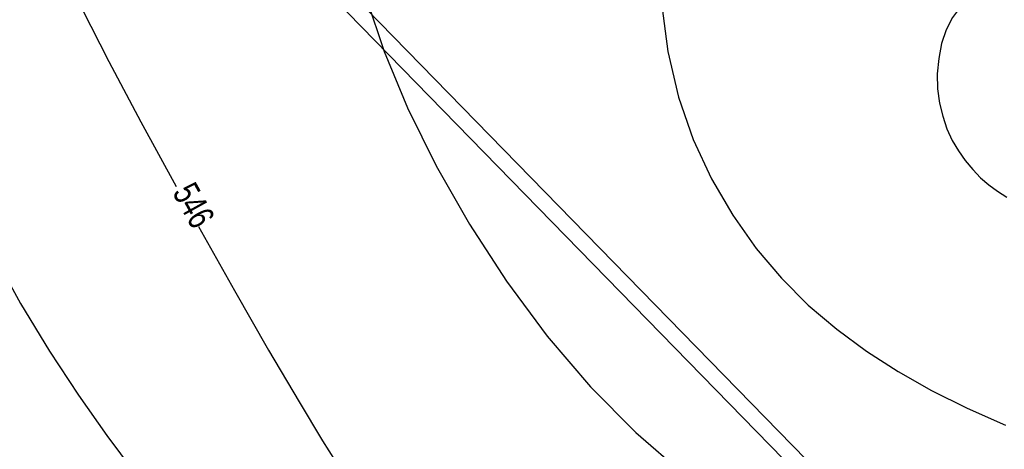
# Model space of a CAD drawing. Extents: x 0 to 362422, y 0 to 4201735.
# Tile 246 of 256: x 360197 to 360222, y 4200463 to 4200474. Entities that reach past the tile are written whole.
import ezdxf

# ---------------------------------------------------------------- set-up
doc = ezdxf.new("R2010")
doc.units = 0
doc.header["$LTSCALE"] = 0.5
doc.header["$MEASUREMENT"] = 0
doc.linetypes.add('CONTI', pattern=[0])
doc.layers.add('(032) Горизонтали утолщенные', color=32, linetype='Continuous', lineweight=30)
doc.layers.add('.', color=7, linetype='Continuous', lineweight=15)
doc.layers.add('(040) Ограда', color=7, linetype='Continuous')
doc.layers.add('GORIZDEFAULT', color=32, linetype='CONTI')
doc.styles.add('SHRFT', font='TXT', dxfattribs={"width": 0.875})
doc.linetypes.add('ОГРАДА_ГЛИН', pattern='A,4,["|",Standard,S=0.8,R=0,X=0,Y=-0.8],0.5,["|",Standard,S=0.8,R=0,X=0,Y=-0.8],3.5', length=8)

# ---------------------------------------------------------------- blocks, each defined once
blk = doc.blocks.new('gergrgrre')
at = {"layer": '(032) Горизонтали утолщенные', "color": 32}
for points in [[(360198.52, 4200473.88, 546), (360199.2, 4200472.55, 546), (360200.01, 4200471.03, 546), (360200.9, 4200469.4, 546)], [(360201.46, 4200468.39, 546), (360202.37, 4200466.78, 546), (360203.23, 4200465.27, 546), (360204, 4200463.97, 546)], [(360204, 4200463.97, 546), (360204.59, 4200462.99, 546), (360205.07, 4200462.23, 546)]]:
    blk.add_polyline3d(points, dxfattribs=at)
at = {"layer": '(040) Ограда', "linetype": 'ОГРАДА_ГЛИН', "flags": 128}
blk.add_lwpolyline([(360140.403, 4200540.738), (360188.33, 4200491.65), (360223.715, 4200455.409), (360264.851, 4200409.871)], dxfattribs=at)
at = {"layer": '(040) Ограда', "flags": 128}
blk.add_lwpolyline([(360140.116, 4200540.458), (360188.044, 4200491.371), (360223.423, 4200455.135), (360264.554, 4200409.603)], dxfattribs=at)
at = {"layer": 'GORIZDEFAULT', "color": 32}
for points in [[(360196.26, 4200467.74, 545.5), (360196.98, 4200466.45, 545.5), (360197.71, 4200465.25, 545.5), (360198.44, 4200464.14, 545.5), (360199.15, 4200463.12, 545.5), (360199.84, 4200462.2, 545.5)], [(360205.7, 4200474.14, 546.5), (360206.14, 4200472.8, 546.5), (360206.73, 4200471.38, 546.5), (360207.45, 4200469.92, 546.5), (360208.29, 4200468.45, 546.5), (360209.23, 4200467.01, 546.5), (360210.25, 4200465.63, 546.5), (360211.34, 4200464.35, 546.5), (360212.49, 4200463.2, 546.5), (360213.69, 4200462.16, 546.5)], [(360213.13, 4200474.02, 547), (360213.29, 4200472.8, 547), (360213.56, 4200471.65, 547), (360213.93, 4200470.58, 547), (360214.39, 4200469.59, 547), (360214.93, 4200468.68, 547), (360215.52, 4200467.84, 547), (360216.16, 4200467.09, 547), (360216.83, 4200466.41, 547), (360217.55, 4200465.8, 547), (360218.3, 4200465.25, 547), (360219.1, 4200464.74, 547), (360219.94, 4200464.26, 547), (360220.84, 4200463.81, 547), (360221.8, 4200463.38, 547)], [(360213.13, 4200474.02, 547), (360213.29, 4200472.8, 547), (360213.56, 4200471.65, 547), (360213.93, 4200470.58, 547), (360214.39, 4200469.59, 547), (360214.93, 4200468.68, 547), (360215.52, 4200467.84, 547), (360216.16, 4200467.09, 547), (360216.83, 4200466.41, 547), (360217.55, 4200465.8, 547), (360218.3, 4200465.25, 547), (360219.1, 4200464.74, 547), (360219.94, 4200464.26, 547), (360220.84, 4200463.81, 547), (360221.8, 4200463.38, 547)], [(360213.13, 4200474.02, 547), (360213.29, 4200472.8, 547), (360213.56, 4200471.65, 547), (360213.93, 4200470.58, 547), (360214.39, 4200469.59, 547), (360214.93, 4200468.68, 547), (360215.52, 4200467.84, 547), (360216.16, 4200467.09, 547), (360216.83, 4200466.41, 547), (360217.55, 4200465.8, 547), (360218.3, 4200465.25, 547), (360219.1, 4200464.74, 547), (360219.94, 4200464.26, 547), (360220.84, 4200463.81, 547), (360221.8, 4200463.38, 547)], [(360221.98, 4200474.3, 547.5), (360221.57, 4200474.29, 547.5), (360221.22, 4200474.23, 547.5), (360220.92, 4200474.12, 547.5), (360220.67, 4200473.93, 547.5), (360220.47, 4200473.66, 547.5), (360220.31, 4200473.35, 547.5), (360220.19, 4200473, 547.5), (360220.12, 4200472.62, 547.5), (360220.08, 4200472.24, 547.5), (360220.09, 4200471.86, 547.5), (360220.14, 4200471.5, 547.5), (360220.22, 4200471.17, 547.5), (360220.32, 4200470.85, 547.5), (360220.46, 4200470.56, 547.5), (360220.62, 4200470.3, 547.5), (360220.79, 4200470.05, 547.5), (360220.98, 4200469.83, 547.5), (360221.17, 4200469.62, 547.5), (360221.38, 4200469.44, 547.5), (360221.6, 4200469.28, 547.5), (360221.84, 4200469.13, 547.5)]]:
    blk.add_polyline3d(points, dxfattribs=at)
at = {"layer": '(032) Горизонтали утолщенные', "color": 32, "style": 'SHRFT', "width": 0.75}
blk.add_text('546', height=0.6562, rotation=299.0648, dxfattribs=at).set_placement((360200.793, 4200469.246, 546))

msp = doc.modelspace()

# ---------------------------------------------------------------- hatches: boundary and pattern name
at = {"layer": '.', "ltscale": 0.149071}
h = msp.add_hatch(color=256, dxfattribs=at)
h.dxf.hatch_style = 1
h.set_gradient(color1=(255, 255, 255), tint=1)
h.paths.add_polyline_path([(359890.241, 4200063.476), (362234.445, 4200063.476), (362234.349, 4201313.892), (359890.241, 4201328.891)], flags=17)
h.paths.add_polyline_path([(359890.241, 4200063.476), (362234.445, 4200063.476), (362234.445, 4201313.891), (359890.241, 4201328.891)], flags=17)

# ---------------------------------------------------------------- block references
at = {"linetype": 'Continuous'}
msp.add_blockref('gergrgrre', (0, 0), dxfattribs=at)

doc.saveas('drawing.dxf')
